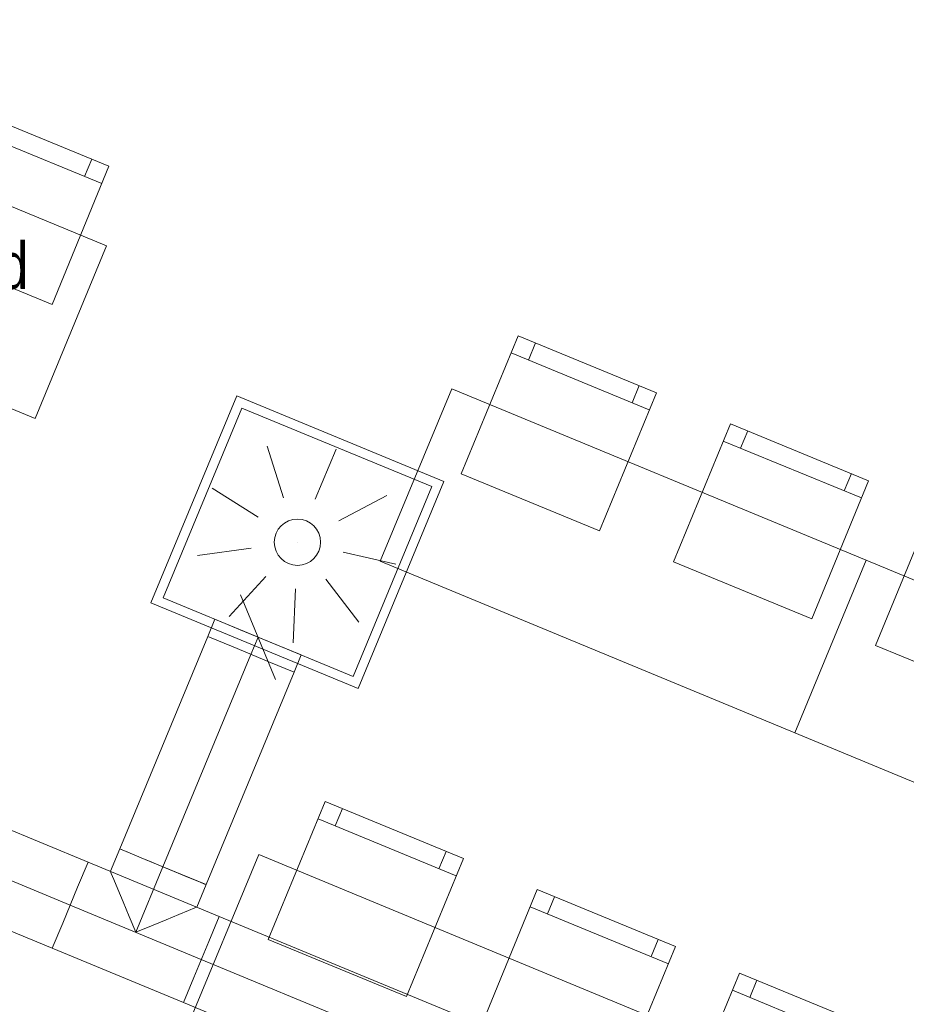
# Model space of a CAD drawing. Header units: metres. Extents: x -89 to 754, y -195 to 69.
# Tile 124 of 256: x 2.58 to 4.95, y 10.63 to 13.26. Entities that reach past the tile are written whole.
import ezdxf

# ---------------------------------------------------------------- set-up
doc = ezdxf.new("R2010")
doc.units = ezdxf.units.M
doc.header["$MEASUREMENT"] = 0
doc.linetypes.add('STRICHPUNKT2', pattern=[12.7, 6.35, -3.175, 0, -3.175])
for name, color, linetype in [('70 Lüftung', 7, 'Continuous'), ('95 Ausführungsplanung Bemaßung', 7, 'Continuous'), ('Neubau_50 Möblierung', 7, 'Continuous'), ('Neubau_95 Ausführungsplanung Bemaßung', 7, 'Continuous')]:
    doc.layers.add(name, color=color, linetype=linetype)
doc.styles.add('ERSTELLTER_STIL_3', font='ARIALN.TTF')
doc.dimstyles.new('ERSTELLTER_STIL__4', dxfattribs={"dimtxt": 0.15, "dimasz": 0.095143, "dimexe": 0.18, "dimexo": 0.0625, "dimgap": 0, "dimtad": 1, "dimzin": 0, "dimdsep": 46, "dimtxsty": 'ERSTELLTER_STIL_3', "dimblk": 'ARROWHEAD_6', "dimblk1": 'ARROWHEAD_6', "dimblk2": 'ARROWHEAD_6', "dimcen": 0.09, "dimse1": 1, "dimse2": 1, "dimclrd": 7, "dimclre": 7, "dimclrt": 7, "dimazin": 0, "dimtfac": 1, "dimtdec": 4, "dimtmove": 0, "dimatfit": 3, "dimfxl": 1, "dimtolj": 1, "dimtzin": 0, "dimarcsym": 0})
doc.dimstyles.new('ERSTELLTER_STIL__6', dxfattribs={"dimtxt": 0.15, "dimasz": 0.095143, "dimexe": 0.18, "dimexo": 0.0625, "dimgap": 0, "dimtad": 1, "dimzin": 0, "dimdsep": 46, "dimtxsty": 'ERSTELLTER_STIL_3', "dimblk": 'ARROWHEAD_6', "dimblk1": 'ARROWHEAD_6', "dimblk2": 'ARROWHEAD_6', "dimcen": 0.09, "dimse1": 1, "dimse2": 1, "dimclrd": 7, "dimclre": 7, "dimclrt": 7, "dimazin": 0, "dimtfac": 1, "dimtdec": 4, "dimtmove": 2, "dimatfit": 3, "dimfxl": 1, "dimtolj": 1, "dimtzin": 0, "dimarcsym": 0})
doc.dimstyles.new('ERSTELLTER_STIL__8', dxfattribs={"dimtxt": 0.125, "dimasz": 0.091787, "dimexe": 0.18, "dimexo": 0.04, "dimgap": 0, "dimtad": 1, "dimtih": 1, "dimtoh": 1, "dimzin": 0, "dimdsep": 46, "dimtxsty": 'ERSTELLTER_STIL_3', "dimblk": 'ARROWHEAD_5', "dimblk1": 'ARROWHEAD_5', "dimblk2": 'ARROWHEAD_5', "dimcen": 0.09, "dimclrd": 7, "dimclre": 7, "dimclrt": 7, "dimazin": 0, "dimtfac": 1, "dimtdec": 4, "dimtmove": 2, "dimatfit": 3, "dimfxl": 1, "dimtolj": 1, "dimtzin": 0, "dimarcsym": 0})

# ---------------------------------------------------------------- blocks, each defined once
blk = doc.blocks.new('Stuhl 02 27[52]_1', base_point=(2.6626, 12.5008))
at = {"layer": 'Neubau_50 Möblierung', "color": 254, "linetype": 'Continuous', "lineweight": 18, "true_color": 0xdfdfdf}
for p, q in [((2.4721, 12.9577), (2.4911, 13.0039)), ((2.7958, 12.8245), (2.4259, 12.9767)), ((2.7495, 12.8435), (2.7686, 12.8898))]:
    blk.add_line(p, q, dxfattribs=at)
at = {"layer": 'Neubau_50 Möblierung', "color": 254, "linetype": 'Continuous', "lineweight": 18, "true_color": 0xdfdfdf, "flags": 128}
blk.add_lwpolyline([(2.6626, 12.5008), (2.2927, 12.6531), (2.4449, 13.023), (2.8148, 12.8707)], close=True, dxfattribs=at)
blk = doc.blocks.new('Stuhl 02 27[81]_1', base_point=(4.1785, 10.4117))
at = {"layer": 'Neubau_50 Möblierung', "color": 254, "linetype": 'Continuous', "lineweight": 18, "true_color": 0xdfdfdf}
for p, q in [((3.988, 10.8686), (4.0071, 10.9148)), ((4.3117, 10.7353), (3.9418, 10.8876)), ((4.2655, 10.7544), (4.2845, 10.8006))]:
    blk.add_line(p, q, dxfattribs=at)
at = {"layer": 'Neubau_50 Möblierung', "color": 254, "linetype": 'Continuous', "lineweight": 18, "true_color": 0xdfdfdf, "flags": 128}
blk.add_lwpolyline([(4.1785, 10.4117), (3.8086, 10.5639), (3.9608, 10.9338), (4.3307, 10.7816)], close=True, dxfattribs=at)
blk = doc.blocks.new('Stuhl 02 27[82]_1', base_point=(3.6105, 10.6473))
at = {"layer": 'Neubau_50 Möblierung', "color": 254, "linetype": 'Continuous', "lineweight": 18, "true_color": 0xdfdfdf}
for p, q in [((3.4205, 11.1044), (3.4395, 11.1506)), ((3.744, 10.9708), (3.3742, 11.1234)), ((3.6978, 10.9899), (3.7168, 11.0361))]:
    blk.add_line(p, q, dxfattribs=at)
at = {"layer": 'Neubau_50 Möblierung', "color": 254, "linetype": 'Continuous', "lineweight": 18, "true_color": 0xdfdfdf, "flags": 128}
blk.add_lwpolyline([(3.6105, 10.6473), (3.2407, 10.7999), (3.3933, 11.1696), (3.7631, 11.0171)], close=True, dxfattribs=at)
blk = doc.blocks.new('Stuhl 02 27[84]_1', base_point=(4.7191, 10.1881))
at = {"layer": 'Neubau_50 Möblierung', "color": 254, "linetype": 'Continuous', "lineweight": 18, "true_color": 0xdfdfdf}
for p, q in [((4.5291, 10.6451), (4.5482, 10.6914)), ((4.8526, 10.5116), (4.4829, 10.6642)), ((4.8064, 10.5307), (4.8255, 10.5769))]:
    blk.add_line(p, q, dxfattribs=at)
at = {"layer": 'Neubau_50 Möblierung', "color": 254, "linetype": 'Continuous', "lineweight": 18, "true_color": 0xdfdfdf, "flags": 128}
blk.add_lwpolyline([(4.7191, 10.1881), (4.3494, 10.3407), (4.502, 10.7104), (4.8717, 10.5578)], close=True, dxfattribs=at)
blk = doc.blocks.new('Schultisch 27[87]_1', base_point=(2.617, 12.1956))
at = {"layer": 'Neubau_50 Möblierung', "color": 254, "linetype": 'Continuous', "lineweight": 18, "true_color": 0xdfdfdf, "flags": 128}
blk.add_lwpolyline([(2.617, 12.1956), (1.5083, 12.6548), (1.6997, 13.1167), (2.8083, 12.6575)], close=True, dxfattribs=at)
blk = doc.blocks.new('Stuhl 02 27[88]_1', base_point=(4.6951, 11.6589))
at = {"layer": 'Neubau_50 Möblierung', "color": 254, "linetype": 'Continuous', "lineweight": 18, "true_color": 0xdfdfdf}
for p, q in [((4.5047, 12.1158), (4.5237, 12.162)), ((4.8283, 11.9826), (4.4584, 12.1348)), ((4.7821, 12.0016), (4.8011, 12.0478))]:
    blk.add_line(p, q, dxfattribs=at)
at = {"layer": 'Neubau_50 Möblierung', "color": 254, "linetype": 'Continuous', "lineweight": 18, "true_color": 0xdfdfdf, "flags": 128}
blk.add_lwpolyline([(4.6951, 11.6589), (4.3252, 11.8112), (4.4774, 12.1811), (4.8473, 12.0288)], close=True, dxfattribs=at)
blk = doc.blocks.new('Stuhl 02 27[89]_1', base_point=(4.1271, 11.8945))
at = {"layer": 'Neubau_50 Möblierung', "color": 254, "linetype": 'Continuous', "lineweight": 18, "true_color": 0xdfdfdf}
for p, q in [((3.9371, 12.3516), (3.9562, 12.3978)), ((4.2606, 12.2181), (3.8909, 12.3707)), ((4.2144, 12.2371), (4.2335, 12.2834))]:
    blk.add_line(p, q, dxfattribs=at)
at = {"layer": 'Neubau_50 Möblierung', "color": 254, "linetype": 'Continuous', "lineweight": 18, "true_color": 0xdfdfdf, "flags": 128}
blk.add_lwpolyline([(4.1271, 11.8945), (3.7573, 12.0471), (3.9099, 12.4169), (4.2797, 12.2643)], close=True, dxfattribs=at)
blk = doc.blocks.new('Stuhl 02 27[91]_1', base_point=(5.2358, 11.4353))
at = {"layer": 'Neubau_50 Möblierung', "color": 254, "linetype": 'Continuous', "lineweight": 18, "true_color": 0xdfdfdf}
for p, q in [((5.0457, 11.8924), (5.0648, 11.9386)), ((5.3693, 11.7589), (4.9995, 11.9114)), ((5.3231, 11.7779), (5.3421, 11.8241))]:
    blk.add_line(p, q, dxfattribs=at)
at = {"layer": 'Neubau_50 Möblierung', "color": 254, "linetype": 'Continuous', "lineweight": 18, "true_color": 0xdfdfdf, "flags": 128}
blk.add_lwpolyline([(5.2358, 11.4353), (4.866, 11.5879), (5.0186, 11.9577), (5.3883, 11.8051)], close=True, dxfattribs=at)
blk = doc.blocks.new('Schultisch 27[99]_1', base_point=(4.1329, 10.1064))
at = {"layer": 'Neubau_50 Möblierung', "color": 254, "linetype": 'Continuous', "lineweight": 18, "true_color": 0xdfdfdf, "flags": 128}
blk.add_lwpolyline([(4.1329, 10.1064), (3.0243, 10.5656), (3.2156, 11.0276), (4.3243, 10.5683)], close=True, dxfattribs=at)
blk = doc.blocks.new('Schultisch 27[102]_1', base_point=(4.6495, 11.3536))
at = {"layer": 'Neubau_50 Möblierung', "color": 254, "linetype": 'Continuous', "lineweight": 18, "true_color": 0xdfdfdf, "flags": 128}
blk.add_lwpolyline([(4.6495, 11.3536), (3.5409, 11.8129), (3.7322, 12.2748), (4.8409, 11.8156)], close=True, dxfattribs=at)
blk = doc.blocks.new('Schultisch 27[103]_1', base_point=(5.7582, 10.8944))
at = {"layer": 'Neubau_50 Möblierung', "color": 254, "linetype": 'Continuous', "lineweight": 18, "true_color": 0xdfdfdf, "flags": 128}
blk.add_lwpolyline([(5.7582, 10.8944), (4.6495, 11.3536), (4.8409, 11.8156), (5.9495, 11.3564)], close=True, dxfattribs=at)
blk = doc.blocks.new('*D611')
at = {"layer": '95 Ausführungsplanung Bemaßung', "color": 7, "linetype": 'Continuous', "lineweight": 9}
for p, q in [((8.7453, 13.5183), (8.6911, 13.6492)), ((8.7182, 13.5838), (8.7469, 13.6532)), ((8.8049, 13.5478), (8.6314, 13.6197)), ((3.9184, 1.9961), (8.7182, 13.5838)), ((3.8913, 2.0616), (3.9455, 1.9307)), ((4.0052, 1.9602), (3.8317, 2.0321)), ((3.8897, 1.9267), (3.9184, 1.9961))]:
    blk.add_line(p, q, dxfattribs=at)
at = {"layer": '95 Ausführungsplanung Bemaßung', "color": 7, "lineweight": 9, "insert": (6.417, 8.061), "char_height": 0.15, "attachment_point": 7, "rotation": 67.5, "style": 'ERSTELLTER_STIL_3'}
blk.add_mtext('\\A1;{\\pql;\\fArial Narrow|b0|i0|c0|p0;\\W1.000000;12,54}', dxfattribs=at)
blk = doc.blocks.new('ARROWHEAD_6')
at = {"color": 0, "linetype": 'Continuous', "lineweight": 0}
for p, q in [((-0.5, -0.5), (0.5, 0.5)), ((0, 0), (-1, 0))]:
    blk.add_line(p, q, dxfattribs=at)
blk = doc.blocks.new('*D810')
at = {"layer": '95 Ausführungsplanung Bemaßung', "color": 7, "linetype": 'Continuous', "lineweight": 9}
for p, q in [((2.8133, 26.0534), (2.7591, 26.1842)), ((2.7862, 26.1188), (2.815, 26.1882)), ((2.873, 26.0829), (2.6995, 26.1548)), ((-9.7372, -4.1153), (2.7862, 26.1188)), ((-9.7643, -4.0499), (-9.7101, -4.1807)), ((-9.6504, -4.1512), (-9.8239, -4.0794)), ((-9.7659, -4.1847), (-9.7372, -4.1153))]:
    blk.add_line(p, q, dxfattribs=at)
at = {"layer": '95 Ausführungsplanung Bemaßung', "color": 7, "lineweight": 9, "insert": (-3.5663, 10.7697), "char_height": 0.15, "attachment_point": 7, "rotation": 67.5, "style": 'ERSTELLTER_STIL_3'}
blk.add_mtext('\\A1;{\\pql;\\fArial Narrow|b0|i0|c0|p0;\\W1.000000;32,72\\fArial Narrow|b0|i0|c0|p0;\\W1.000000;\\A1{\\H.66x;\\S5^  ;}}', dxfattribs=at)
blk = doc.blocks.new('*D888')
at = {"layer": '95 Ausführungsplanung Bemaßung', "color": 7, "linetype": 'Continuous', "lineweight": 9}
for p, q in [((7.4076, 13.9648), (7.3534, 14.0957)), ((7.3805, 14.0302), (7.4092, 14.0996)), ((7.4672, 13.9943), (7.2937, 14.0662)), ((3.7668, 5.3061), (7.3805, 14.0302)), ((3.7397, 5.3715), (3.7939, 5.2407)), ((3.8536, 5.2702), (3.6801, 5.342)), ((3.189, 3.911), (3.7668, 5.3061))]:
    blk.add_line(p, q, dxfattribs=at)
at = {"layer": '95 Ausführungsplanung Bemaßung', "color": 7, "lineweight": 9, "insert": (5.5013, 9.4807), "char_height": 0.15, "attachment_point": 7, "rotation": 67.5, "style": 'ERSTELLTER_STIL_3'}
blk.add_mtext('\\A1;{\\pql;\\fArial Narrow|b0|i0|c0|p0;\\W1.000000;9,44\\fArial Narrow|b0|i0|c0|p0;\\W1.000000;\\A1{\\H.66x;\\S5^  ;}}', dxfattribs=at)
blk = doc.blocks.new('*D902')
at = {"layer": 'Neubau_95 Ausführungsplanung Bemaßung', "linetype": 'Continuous', "lineweight": 9}
for points in [[(2.0998, 13.7619), (2.071, 13.6697), (2.1209, 13.6676)], [(0.5542, 12.7291), (0.6332, 12.6736), (0.6504, 12.7205)]]:
    blk.add_hatch(color=7, dxfattribs=at).paths.add_polyline_path(points)
at = {"layer": 'Neubau_95 Ausführungsplanung Bemaßung', "color": 7, "linetype": 'Continuous', "lineweight": 9}
for p, q in [((2.0998, 13.7619), (2.071, 13.6697)), ((2.0998, 13.7619), (2.1209, 13.6676)), ((2.1209, 13.6676), (2.071, 13.6697)), ((0.5542, 12.7291), (0.6504, 12.7205)), ((0.5542, 12.7291), (0.6332, 12.6736)), ((0.6504, 12.7205), (0.6332, 12.6736))]:
    blk.add_line(p, q, dxfattribs=at)
blk.add_arc((0.982, 13.7619), 1.1179, 252.2835, 355.2165, dxfattribs=at)
at = {"layer": 'Neubau_95 Ausführungsplanung Bemaßung', "color": 7, "lineweight": 9, "char_height": 0.125, "attachment_point": 7, "style": 'ERSTELLTER_STIL_3'}
for s, insert in [('\\A1;{\\pql;\\fArial Narrow|b0|i0|c0|p0;\\W1.000000;ca. 112,50°}', (1.2625, 12.6794)), ('\\A1;{\\pql;\\fArial Narrow|b0|i0|c0|p0;\\W1.000000;parallel zum Bestand}', (1.2625, 12.5044))]:
    blk.add_mtext(s, dxfattribs=dict(at, insert=insert))
blk = doc.blocks.new('ARROWHEAD_5')
at = {"linetype": 'Continuous', "lineweight": 0}
blk.add_hatch(color=0, dxfattribs=at).paths.add_polyline_path([(-1, 0.2679), (0, 0), (-1, -0.2679)])
at = {"color": 0, "linetype": 'Continuous', "lineweight": 0}
blk.add_line((0, 0), (-1, 0), dxfattribs=at)

msp = doc.modelspace()

# ---------------------------------------------------------------- linework, layer by layer
at = {"layer": '70 Lüftung', "color": 253, "linetype": 'Continuous', "lineweight": 18, "true_color": 0xaaaaaa}
for p, q in [((2.9272, 11.7017), (3.1568, 12.256)), ((3.7111, 12.0264), (3.1568, 12.256)), ((2.9598, 11.7152), (3.1703, 12.2233)), ((3.6784, 12.0129), (3.1703, 12.2233)), ((3.2379, 12.1215), (3.2815, 11.9832)), ((3.4224, 12.1135), (3.367, 11.9795)), ((3.4815, 11.4721), (3.7111, 12.0264)), ((3.0914, 12.0091), (3.2137, 11.9312)), ((3.468, 11.5047), (3.6784, 12.0129)), ((3.5586, 11.9887), (3.43, 11.9217)), ((3.3191, 11.864), (3.3192, 11.864)), ((3.0514, 11.8288), (3.1952, 11.8477)), ((3.5827, 11.8056), (3.4412, 11.837)), ((3.1367, 11.665), (3.2347, 11.7719)), ((3.4835, 11.6498), (3.3952, 11.7649)), ((3.3073, 11.5943), (3.3137, 11.7391)), ((3.468, 11.5047), (2.9598, 11.7152)), ((3.2608, 11.4968), (3.167, 11.7231)), ((3.4815, 11.4721), (2.9272, 11.7017)), ((3.0984, 11.6578), (3.0793, 11.6116)), ((3.0984, 11.6578), (3.1661, 11.6298)), ((3.1661, 11.6298), (3.2617, 11.5901)), ((3.0793, 11.6116), (3.1469, 11.5836)), ((3.1469, 11.5836), (3.2426, 11.544)), ((3.2617, 11.5901), (3.3294, 11.5621)), ((3.3102, 11.5159), (3.3294, 11.5621)), ((3.2426, 11.544), (3.3102, 11.5159))]:
    msp.add_line(p, q, dxfattribs=at)
at = {"layer": '70 Lüftung', "color": 5, "linetype": 'Continuous', "lineweight": 18}
for p, q in [((2.7588, 11.0077), (1.0794, 11.7033)), ((3.0793, 11.6116), (2.8437, 11.0428)), ((3.1469, 11.5836), (3.0793, 11.6116)), ((3.2426, 11.544), (3.1469, 11.5836)), ((3.3102, 11.5159), (3.2426, 11.544)), ((3.0746, 10.9472), (3.3102, 11.5159)), ((0.9837, 11.4723), (2.6631, 10.7767)), ((2.8188, 10.9828), (2.8437, 11.0428)), ((2.8476, 11.0412), (2.8437, 11.0428)), ((2.9113, 11.0148), (2.8437, 11.0428)), ((2.8592, 11.0364), (2.8476, 11.0412)), ((2.8775, 11.0288), (2.8592, 11.0364)), ((2.9014, 11.0189), (2.8775, 11.0288)), ((2.7588, 11.0077), (2.7307, 10.94)), ((2.7307, 10.94), (2.7588, 11.0077)), ((3.1098, 10.8622), (2.7588, 11.0077)), ((2.9293, 11.0074), (2.9014, 11.0189)), ((3.007, 10.9752), (2.9113, 11.0148)), ((2.9592, 10.995), (2.9293, 11.0074)), ((2.9891, 10.9826), (2.9592, 10.995)), ((2.8211, 10.9772), (2.8188, 10.9828)), ((2.8279, 10.9609), (2.8211, 10.9772)), ((3.0169, 10.9711), (2.9891, 10.9826)), ((3.0746, 10.9472), (3.007, 10.9752)), ((3.0408, 10.9612), (3.0169, 10.9711)), ((2.8386, 10.935), (2.8279, 10.9609)), ((3.0592, 10.9536), (3.0408, 10.9612)), ((3.0498, 10.8871), (3.0746, 10.9472)), ((3.0707, 10.9488), (3.0592, 10.9536)), ((3.0746, 10.9472), (3.0707, 10.9488)), ((2.7307, 10.94), (2.6911, 10.8443)), ((2.6911, 10.8443), (2.7307, 10.94)), ((2.8526, 10.9011), (2.8386, 10.935)), ((2.8689, 10.8617), (2.8526, 10.9011)), ((2.8865, 10.8195), (2.8689, 10.8617)), ((3.0019, 10.8673), (2.9681, 10.8533)), ((3.0279, 10.8781), (3.0019, 10.8673)), ((3.0442, 10.8848), (3.0279, 10.8781)), ((3.0498, 10.8871), (3.0442, 10.8848)), ((3.1098, 10.8622), (3.0818, 10.7946)), ((3.0818, 10.7946), (3.1098, 10.8622)), ((4.8764, 10.1305), (3.1098, 10.8622)), ((2.6911, 10.8443), (2.6631, 10.7767)), ((2.6631, 10.7767), (2.6911, 10.8443)), ((2.9287, 10.837), (2.8865, 10.8195)), ((2.9681, 10.8533), (2.9287, 10.837)), ((3.0818, 10.7946), (3.0422, 10.6989)), ((3.0422, 10.6989), (3.0818, 10.7946)), ((2.6631, 10.7767), (3.0142, 10.6313)), ((3.0422, 10.6989), (3.0142, 10.6313)), ((3.0142, 10.6313), (3.0422, 10.6989)), ((3.0142, 10.6313), (4.7807, 9.8995))]:
    msp.add_line(p, q, dxfattribs=at)
at = {"layer": '70 Lüftung', "color": 253, "linetype": 'STRICHPUNKT2', "lineweight": 18, "true_color": 0xaaaaaa}
msp.add_line((3.1948, 11.5638), (3.2139, 11.61), dxfattribs=at)
at = {"layer": '70 Lüftung', "color": 5, "linetype": 'STRICHPUNKT2', "lineweight": 18}
for p, q in [((1.0315, 11.5878), (2.7109, 10.8922)), ((2.9592, 10.995), (3.1948, 11.5638)), ((2.8865, 10.8195), (2.9592, 10.995)), ((2.7109, 10.8922), (3.062, 10.7468)), ((3.062, 10.7468), (4.8286, 10.015))]:
    msp.add_line(p, q, dxfattribs=at)
at = {"layer": '70 Lüftung', "color": 253, "linetype": 'Continuous', "lineweight": 18, "true_color": 0xaaaaaa}
msp.add_circle((3.3191, 11.864), 0.062, dxfattribs=at)

# ---------------------------------------------------------------- block references
at = {"layer": 'Neubau_50 Möblierung', "color": 254, "linetype": 'Continuous', "lineweight": 18, "true_color": 0xdfdfdf}
for name, p in [('Schultisch 27[87]_1', (2.617, 12.1956)), ('Stuhl 02 27[52]_1', (2.6626, 12.5008)), ('Stuhl 02 27[89]_1', (4.1271, 11.8945)), ('Schultisch 27[102]_1', (4.6495, 11.3536)), ('Stuhl 02 27[88]_1', (4.6951, 11.6589)), ('Stuhl 02 27[91]_1', (5.2358, 11.4353)), ('Schultisch 27[103]_1', (5.7582, 10.8944)), ('Stuhl 02 27[82]_1', (3.6105, 10.6473)), ('Schultisch 27[99]_1', (4.1329, 10.1064)), ('Stuhl 02 27[81]_1', (4.1785, 10.4117)), ('Stuhl 02 27[84]_1', (4.7191, 10.1881))]:
    msp.add_blockref(name, p, dxfattribs=at)

# ---------------------------------------------------------------- dimensions: what is measured, and where the dimension line sits
at = {"layer": '95 Ausführungsplanung Bemaßung', "color": 7, "linetype": 'Continuous', "lineweight": 9}
for base, p1, p2, dimstyle, picture, middle in [((2.7862, 26.1188), (-7.3352, -5.1102), (5.1882, 25.1239), 'ERSTELLTER_STIL__4', '*D810', (-3.4944, 11.2304)), ((7.3805, 14.0302), (4.4609, 5.0186), (8.0283, 13.7619), 'ERSTELLTER_STIL__4', '*D888', (5.5514, 9.8887)), ((8.7182, 13.5838), (2.7423, 2.4833), (8.2881, 13.7619), 'ERSTELLTER_STIL__6', '*D611', (6.4439, 8.3218))]:
    dim = msp.add_linear_dim(base=base, p1=p1, p2=p2, angle=67.5, dimstyle=dimstyle, dxfattribs=at)
    dim.commit()
    dim.dimension.update_dxf_attribs({"geometry": picture, "text_midpoint": middle, "dimtype": 160, "text_rotation": 67.5})
at = {"layer": 'Neubau_95 Ausführungsplanung Bemaßung', "color": 7, "linetype": 'Continuous', "lineweight": 9}
dim = msp.add_angular_dim_3p(base=(1.603, 12.8324), center=(0.982, 13.7619), p1=(-2.656, 4.9791), p2=(4.5295, 13.7619), text='ca. 112,50°^Mparallel zum Bestand', dimstyle='ERSTELLTER_STIL__8', dxfattribs=at)
dim.commit()
dim.dimension.update_dxf_attribs({"geometry": '*D902', "text_midpoint": (2.0702, 12.5669), "dimtype": 165})

doc.saveas('drawing.dxf')
